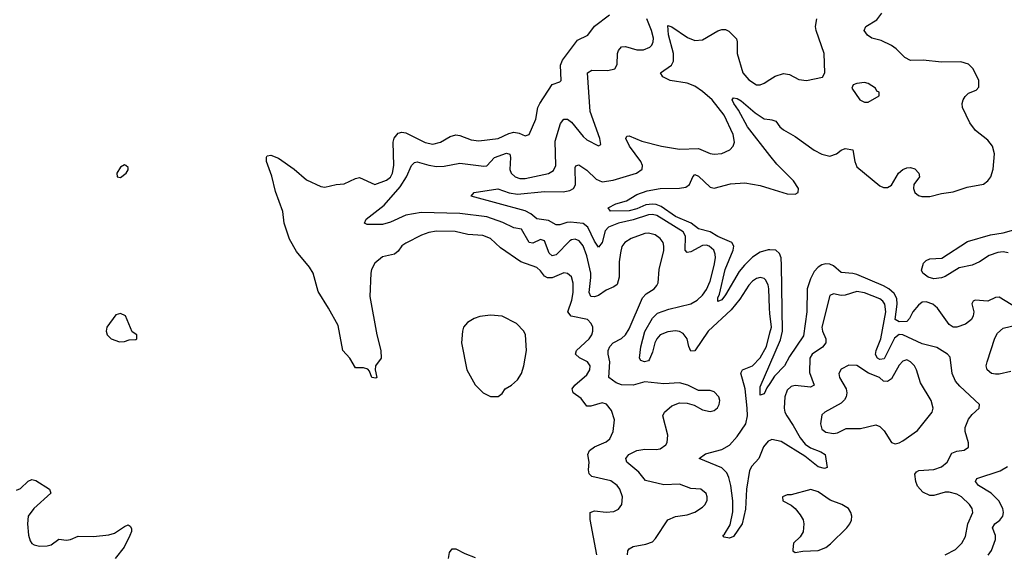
# Model space of a CAD drawing. Header units: inches. Extents: x 1550315 to 1685896, y 510706 to 640504.
# Tile 208 of 256: x 1666107 to 1671216, y 536272 to 539045. Entities that reach past the tile are written whole.
import ezdxf

# ---------------------------------------------------------------- set-up
doc = ezdxf.new("R2010")
doc.units = ezdxf.units.IN
doc.header["$MEASUREMENT"] = 0
doc.layers.add('B6563', color=7, linetype='Continuous')
doc.layers.add('B6573', color=7, linetype='Continuous')

msp = doc.modelspace()

# ---------------------------------------------------------------- linework, layer by layer
at = {"layer": 'B6563', "color": 5}
for points, elevation in [([(1669102, 536270), (1669066.9, 536453.1), (1669067.4, 536490), (1669090, 536497.5), (1669150, 536491), (1669190, 536494.7), (1669213.4, 536506.6), (1669231, 536530), (1669234, 536570), (1669220.7, 536610), (1669206.6, 536630), (1669173.8, 536653.8), (1669076, 536676), (1669061.7, 536690), (1669057.6, 536710), (1669061.6, 536750), (1669054.9, 536790), (1669062.8, 536810), (1669089.7, 536830.3), (1669150, 536856.3), (1669168.9, 536871.1), (1669186.1, 536910), (1669194, 536970), (1669178.5, 537018.5), (1669151, 537051), (1669130, 537057.8), (1669070, 537040.1), (1669050, 537041.3), (1669020.5, 537080.5), (1668978, 537110), (1668974.3, 537130), (1668986.7, 537150), (1669050, 537203.3), (1669066, 537230), (1669066.7, 537250), (1669053, 537270), (1669011.6, 537291.6), (1668991.7, 537310), (1668995.5, 537330), (1669062.5, 537390), (1669076.2, 537410), (1669081.2, 537430), (1669080.4, 537450), (1669072.8, 537470), (1669052.7, 537490), (1668968.1, 537508.1), (1668950.4, 537530), (1668971.1, 537590), (1668978.5, 537630), (1668978.2, 537678.2), (1668970, 537711.3), (1668950, 537729.8), (1668930, 537732.7), (1668870, 537706.4), (1668845.8, 537705.8), (1668830, 537715.2), (1668810, 537742.9), (1668790, 537760.8), (1668707.3, 537790), (1668601.8, 537861.8), (1668550, 537910.7), (1668510, 537925.4), (1668431.5, 537931.5), (1668366.8, 537946.8), (1668270, 537948.7), (1668230, 537941.3), (1668192, 537928), (1668110, 537886.2), (1668090, 537872.4), (1668070, 537845.1), (1668051.7, 537830), (1667990, 537815.3), (1667950, 537783.2), (1667932.5, 537750), (1667928.5, 537730), (1667924.1, 537610), (1667959.3, 537410), (1667981.4, 537330), (1667982, 537290), (1667952.9, 537250), (1667951.6, 537230), (1667959.1, 537190), (1667953.9, 537186.1), (1667934, 537190), (1667922.7, 537222.7), (1667913.3, 537233.3), (1667890, 537239.8), (1667850, 537239.6), (1667820.5, 537290), (1667784.2, 537330), (1667758.4, 537458.4), (1667708.7, 537550), (1667655.2, 537635.2), (1667628.7, 537730), (1667610, 537761.3), (1667543.7, 537843.7), (1667507.5, 537907.5), (1667478.6, 537990), (1667472.3, 538050), (1667433.7, 538153.7), (1667414.2, 538234.2), (1667388, 538310), (1667387.1, 538332.9), (1667390, 538338.8), (1667410, 538343), (1667450, 538327.2), (1667530.9, 538270.9), (1667595.4, 538215.4), (1667670, 538179.8), (1667690, 538177.6), (1667749.2, 538190.8), (1667790, 538194.5), (1667850, 538222.6), (1667870, 538226.4), (1667950, 538191.4), (1668010, 538212.3), (1668030, 538228.8), (1668040.6, 538250), (1668048.5, 538290), (1668045, 538410), (1668050, 538430.2), (1668070, 538456.3), (1668090, 538462), (1668110, 538459.5), (1668210, 538409.1), (1668250, 538400.1), (1668289.7, 538410), (1668339.6, 538440.4), (1668370, 538447.8), (1668390, 538445.5), (1668450, 538421.9), (1668490, 538416.6), (1668590, 538428.5), (1668644.8, 538455.2), (1668670, 538461.7), (1668697.7, 538457.7), (1668730, 538443.7), (1668750, 538450.6), (1668784.6, 538530), (1668795.9, 538590), (1668805.5, 538610), (1668870, 538709), (1668910, 538722.6), (1668916, 538730), (1668913.2, 538810), (1668924.1, 538835.9), (1669001.1, 538938.9), (1669054.8, 538965.2), (1669090, 539011.2), (1669166.6, 539070)], 380), ([(1669260.3, 536270), (1669263.1, 536290), (1669270, 536300.4), (1669290, 536313.1), (1669355, 536325), (1669390, 536337.6), (1669406.2, 536353.8), (1669470, 536451.6), (1669510, 536469.1), (1669570, 536477.3), (1669610, 536491.6), (1669650, 536516.5), (1669663.5, 536530), (1669673.4, 536553.4), (1669674.5, 536570), (1669668.5, 536588.5), (1669641.2, 536610), (1669590, 536614.6), (1669530, 536636.5), (1669450, 536633.1), (1669354.6, 536654.6), (1669318.8, 536698.8), (1669257.4, 536750), (1669252.9, 536770), (1669266.9, 536790), (1669309.9, 536810.1), (1669350, 536817.4), (1669410, 536815.3), (1669430, 536819), (1669459.1, 536840.9), (1669467.1, 536852.9), (1669469.8, 536890), (1669444.8, 536990), (1669452.1, 537010), (1669490, 537042.8), (1669530, 537057.3), (1669570, 537056), (1669605.9, 537045.9), (1669650, 537022.4), (1669690, 537013), (1669710, 537019.1), (1669727.5, 537032.5), (1669737, 537050), (1669739.5, 537070), (1669734, 537090), (1669710, 537114.5), (1669690, 537122), (1669630, 537122.9), (1669573.2, 537150), (1669530, 537162), (1669450, 537156.8), (1669350, 537166.5), (1669290, 537149.4), (1669230, 537151.2), (1669201.5, 537161.5), (1669163.7, 537190), (1669168.9, 537270), (1669160.3, 537310), (1669160.6, 537330), (1669168.2, 537350), (1669187, 537370), (1669230, 537392), (1669251.1, 537410), (1669270, 537442.4), (1669338, 537602), (1669357, 537623), (1669398.3, 537650), (1669413.4, 537666.6), (1669419.4, 537680.6), (1669424.6, 537750), (1669448.7, 537848.7), (1669449.8, 537870), (1669445, 537890), (1669430.8, 537910), (1669404.2, 537930), (1669370, 537939), (1669350, 537936.2), (1669279.3, 537910), (1669246.3, 537890), (1669231.7, 537868.3), (1669223.8, 537836.2), (1669217.5, 537790), (1669216.8, 537710), (1669207.7, 537672.3), (1669190, 537659.9), (1669150, 537643.2), (1669110, 537615.7), (1669090, 537608.2), (1669070, 537609), (1669061.7, 537630), (1669071.2, 537708.8), (1669069.9, 537730), (1669050, 537821.1), (1669030, 537873.2), (1669010, 537898), (1668990, 537907.1), (1668970, 537904.3), (1668961.6, 537898.4), (1668890, 537826.1), (1668870, 537820.7), (1668854.8, 537834.8), (1668830, 537898.2), (1668810, 537904.6), (1668770, 537886), (1668750, 537889.2), (1668710, 537958.5), (1668670, 537966.6), (1668614.2, 537994.2), (1668530, 538022.1), (1668390, 538040.1), (1668190, 538045.6), (1668110, 538032.2), (1668030, 537995.4), (1667990, 537983.8), (1667910, 537982.4), (1667896, 537990), (1667905.1, 538010), (1667997.2, 538082.8), (1668081.6, 538178.4), (1668113.6, 538230), (1668140.3, 538290), (1668155, 538305), (1668170, 538308.4), (1668230, 538290.1), (1668270, 538284.4), (1668310, 538285.9), (1668390, 538302), (1668514.8, 538285.2), (1668530, 538288), (1668570.7, 538330), (1668633.5, 538353.5), (1668650, 538348.2), (1668653.6, 538330), (1668650, 538268.5), (1668656.2, 538250), (1668677.3, 538230), (1668702.4, 538222.4), (1668730, 538221.9), (1668850, 538247.5), (1668875.9, 538264.1), (1668888.4, 538290), (1668884.7, 538415.3), (1668913.7, 538506.3), (1668930, 538530.2), (1668950, 538529.2), (1668970, 538513.2), (1669030, 538439.7), (1669050, 538422.6), (1669110, 538390.7), (1669122, 538398), (1669116.8, 538430), (1669066.8, 538570), (1669053.6, 538770), (1669076, 538784), (1669157.8, 538782.2), (1669194.5, 538790), (1669207.6, 538812.4), (1669209.1, 538870), (1669213.6, 538886.4), (1669230, 538905.5), (1669250, 538906.8), (1669310, 538889.4), (1669344, 538890), (1669376.8, 538903.2), (1669387.1, 538912.9), (1669394.7, 538930), (1669395.4, 538950), (1669385.6, 538990), (1669361.5, 539050)], 360), ([(1670000, 537522.2), (1669997.1, 537550), (1669993.8, 537650), (1669989.9, 537669.9), (1669976.7, 537696.7), (1669970, 537703.9), (1669950, 537708), (1669930, 537702.4), (1669909.4, 537690), (1669890, 537668.8), (1669844.4, 537595.6), (1669799.4, 537540.6), (1669679.8, 537430), (1669610, 537328.3), (1669590, 537325.7), (1669579.2, 537350), (1669569.9, 537390), (1669550, 537417.5), (1669530, 537427.9), (1669510, 537431.6), (1669470, 537426.9), (1669431, 537410), (1669412.3, 537390), (1669401.8, 537370), (1669390, 537320.5), (1669375.2, 537284.8), (1669370, 537276.4), (1669349, 537270), (1669330, 537278.4), (1669322.6, 537290), (1669329.1, 537349.1), (1669350, 537428), (1669390, 537497.8), (1669416.6, 537523.4), (1669475.6, 537544.4), (1669590, 537572.4), (1669622, 537590), (1669650, 537616.1), (1669670, 537645.7), (1669689.6, 537690), (1669710.6, 537770), (1669717.4, 537810), (1669716.4, 537830), (1669709, 537850), (1669685.1, 537870), (1669670, 537875.3), (1669650, 537874.2), (1669590, 537841.7), (1669570, 537838.2), (1669560.8, 537850), (1669562.3, 537922.3), (1669550, 537945.5), (1669412.8, 538030), (1669390, 538035.6), (1669370, 538033.8), (1669290, 538007.1), (1669214.2, 537990), (1669162.6, 537970), (1669144.9, 537950), (1669129.5, 537890.5), (1669110, 537866), (1669090, 537897.4), (1669055.6, 537970), (1669030, 537988.1), (1668964.6, 537995.4), (1668946.1, 537993.9), (1668910, 537980.8), (1668890, 537981.3), (1668850, 538003.5), (1668790, 538011.9), (1668758.5, 538038.5), (1668730, 538053.3), (1668449.2, 538130), (1668465.2, 538150), (1668588.5, 538168.5), (1668646.6, 538146.6), (1668690, 538140.9), (1668830, 538154.6), (1668927.2, 538152.8), (1668961, 538159), (1668980.3, 538170), (1668990.4, 538189.6), (1668990, 538278), (1668992.9, 538287.1), (1669007.6, 538292.4), (1669050, 538265.5), (1669098.4, 538218.4), (1669130, 538204.2), (1669186.4, 538213.6), (1669307.8, 538250), (1669336.4, 538270), (1669339.4, 538290), (1669330.6, 538310), (1669271.6, 538390), (1669251.6, 538430), (1669258, 538442), (1669270, 538443.1), (1669335.4, 538415.4), (1669436.3, 538390), (1669530, 538374.2), (1669630, 538377.6), (1669690, 538350.9), (1669710, 538348), (1669750, 538351.1), (1669792.4, 538370), (1669809.7, 538390), (1669816.8, 538410), (1669809.8, 538450), (1669762, 538550), (1669699.3, 538630), (1669650, 538673.9), (1669610, 538700.7), (1669570, 538716.9), (1669482.4, 538730), (1669443.9, 538750), (1669432.8, 538770), (1669488.7, 538810), (1669499.2, 538830), (1669499.2, 538870), (1669473.7, 538966.3), (1669470, 539015.5), (1669490, 539009), (1669572.5, 538952.5), (1669610, 538937.7), (1669650, 538940.9), (1669730, 538988.1), (1669750, 538995.3), (1669770, 538995.3), (1669786.7, 538986.7), (1669825.5, 538945.5), (1669830.4, 538930), (1669830.3, 538870), (1669859.6, 538770), (1669890, 538733.1), (1669930, 538708.2), (1669950, 538708), (1669970, 538715.6), (1670000, 538735)], 340), ([(1670000, 538340.9), (1669882.9, 538490), (1669836.3, 538576.3), (1669812.5, 538610), (1669803.1, 538630), (1669810, 538639.5), (1669830, 538636.6), (1669850, 538624), (1669923.2, 538563.2), (1669970, 538531.9), (1670000, 538528.1)], 320), ([(1670000, 537851.5), (1669990, 537851.9), (1669950, 537839.7), (1669910, 537814), (1669867.2, 537772.8), (1669840.4, 537739.6), (1669770, 537618), (1669750, 537592.2), (1669730, 537583.6), (1669730, 537602.8), (1669738.1, 537621.9), (1669766.9, 537750), (1669808.3, 537850), (1669813, 537870), (1669801.9, 537890), (1669730, 537921.5), (1669690, 537945.2), (1669630, 537961.1), (1669590.6, 537990.6), (1669510, 538024.7), (1669435.8, 538075.8), (1669410, 538086.7), (1669390, 538089.2), (1669355.5, 538084.5), (1669310, 538064.6), (1669270, 538054.7), (1669172.7, 538052.7), (1669160.9, 538070), (1669199.5, 538090), (1669254.9, 538105.1), (1669310, 538138.4), (1669362.8, 538157.2), (1669430.1, 538170.1), (1669530, 538171.5), (1669563.1, 538176.9), (1669582, 538190), (1669598.9, 538230), (1669610, 538242), (1669630, 538234.4), (1669690, 538176.9), (1669710, 538171.1), (1669794.4, 538194.4), (1669870, 538199), (1669950, 538185.3), (1670000, 538169.6)], 320), ([(1670000, 536863.3), (1669990, 536858.7), (1669966.5, 536830), (1669941.4, 536770), (1669906.1, 536730), (1669893.5, 536706.5), (1669879.1, 536610), (1669873.5, 536506.5), (1669855.8, 536430), (1669810, 536365.1), (1669790, 536356.9), (1669761.7, 536361.7), (1669755.1, 536370), (1669763.7, 536376.3), (1669793.9, 536426.1), (1669807.8, 536492.2), (1669806.6, 536550), (1669797.2, 536630), (1669787.3, 536670), (1669775.6, 536695.6), (1669750, 536720.7), (1669632.7, 536770), (1669666, 536794), (1669750, 536816.3), (1669790, 536839.3), (1669830, 536883), (1669874.1, 536950), (1669882.8, 536990), (1669881.7, 537030), (1669870.6, 537130.6), (1669848.1, 537211.9), (1669856.8, 537230), (1669910, 537250.1), (1669950, 537291.4), (1669981.5, 537350), (1670000, 537421.2)], 340), ([(1670000, 537159), (1669984.5, 537135.5), (1669970, 537104.7), (1669950, 537097.2), (1669950, 537140.5), (1670000, 537257.3)], 320), ([(1666090, 536605.3), (1666110, 536613.5), (1666150, 536652.1), (1666170, 536659.7), (1666190, 536655), (1666261.3, 536610), (1666268.7, 536590), (1666180.2, 536510), (1666151.2, 536470), (1666147.8, 536430), (1666152.1, 536372.1), (1666161.6, 536341.6), (1666169.1, 536329.1), (1666181.1, 536321.1), (1666210, 536314.6), (1666250, 536316.1), (1666270, 536322.4), (1666310, 536350.2), (1666350, 536345.8), (1666370, 536348.4), (1666410, 536367.1), (1666490, 536365), (1666570, 536373.1), (1666597.8, 536382.2), (1666650, 536417.2), (1666670, 536425.3), (1666679.2, 536419.2), (1666686.3, 536406.3), (1666686.2, 536390), (1666678.6, 536370), (1666648.1, 536310), (1666602.8, 536250)], 380), ([(1668332.4, 536250), (1668337.4, 536282.6), (1668350, 536300.5), (1668370, 536301.3), (1668416.2, 536276.2), (1668470, 536256.5)], 380)]:
    msp.add_lwpolyline(points, dxfattribs=dict(at, elevation=elevation))
at = {"layer": 'B6563', "color": 5, "elevation": 420}
for points in [[(1666650, 538292.3), (1666630, 538281.2), (1666611, 538250), (1666612, 538230), (1666630, 538226.4), (1666659.3, 538250), (1666670, 538266), (1666670, 538278), (1666658, 538290)], [(1666630, 537522), (1666605.4, 537514.6), (1666559.1, 537450), (1666555.5, 537430), (1666560.7, 537410), (1666581, 537390), (1666624.7, 537375.3), (1666650, 537376), (1666674.6, 537385.4), (1666710, 537386.8), (1666715.3, 537390), (1666715.3, 537410), (1666690, 537426), (1666655.3, 537510)], [(1668550, 537512.2), (1668493.8, 537506.2), (1668464.5, 537495.5), (1668430, 537474), (1668410.4, 537450), (1668403.7, 537430), (1668399.5, 537370), (1668426.7, 537230), (1668470, 537150.7), (1668511.3, 537110), (1668550, 537090.8), (1668590, 537091), (1668610, 537106), (1668625.2, 537130), (1668658, 537150), (1668690, 537178), (1668711.2, 537210), (1668723.5, 537250), (1668736.9, 537330), (1668731, 537410), (1668722, 537430), (1668685.1, 537470), (1668610, 537508.3)]]:
    msp.add_lwpolyline(points, close=True, dxfattribs=at)
at = {"layer": 'B6573', "color": 5}
for points, elevation in [([(1670000, 538528.1), (1670010, 538526.9), (1670030, 538518.9), (1670051.1, 538490), (1670070, 538473.4), (1670130, 538439), (1670229.2, 538369.2), (1670270, 538348.1), (1670310, 538338.2), (1670344.7, 538350), (1670370, 538369), (1670390, 538377.4), (1670430.9, 538370.9), (1670439.6, 538310), (1670450, 538282.4), (1670570, 538184), (1670590, 538174.9), (1670610, 538175.5), (1670630, 538187.2), (1670667.7, 538250), (1670690, 538268.9), (1670710, 538277.3), (1670730, 538279.3), (1670752.2, 538272.2), (1670773, 538250), (1670775.5, 538230), (1670747, 538190), (1670744.3, 538170), (1670751.7, 538150), (1670770, 538134), (1670787.6, 538127.6), (1670830, 538127.9), (1670890, 538144.4), (1670950, 538151.8), (1671023.3, 538176.7), (1671107.4, 538192.6), (1671131, 538209), (1671145.6, 538230), (1671158.2, 538270), (1671164.5, 538350), (1671154.2, 538390), (1671130, 538420.4), (1671066.4, 538470), (1671037.2, 538510), (1670999.7, 538590), (1670998, 538610), (1671002.4, 538630), (1671013.4, 538646.6), (1671030, 538663.8), (1671070, 538680.7), (1671083.7, 538696.3), (1671084.5, 538730), (1671055.1, 538790), (1671030, 538814), (1670990, 538827.7), (1670890, 538825.3), (1670795, 538835), (1670730, 538834.2), (1670699.1, 538850), (1670654.4, 538894.4), (1670630, 538911), (1670577.2, 538937.2), (1670529.3, 538950), (1670506.1, 538966.1), (1670489.5, 538990), (1670498, 539010), (1670554.8, 539045.2), (1670579.8, 539080.2)], 320), ([(1670000, 538735), (1670027.3, 538752.7), (1670070, 538766), (1670100.7, 538760.7), (1670150, 538735.8), (1670189.6, 538730.4), (1670272, 538748), (1670285.2, 538770), (1670281.4, 538870), (1670239.2, 538990), (1670236.8, 539010), (1670243.8, 539050)], 340), ([(1670000, 538169.6), (1670090, 538141.4), (1670130, 538140.7), (1670146, 538150), (1670148.5, 538170), (1670122.2, 538210), (1670035.6, 538295.6), (1670000, 538340.9)], 320), ([(1671235.8, 537835.8), (1671210, 537840.8), (1671182.1, 537837.9), (1671137.4, 537822.6), (1671087.5, 537790), (1671050, 537771.7), (1670981.5, 537758.5), (1670910, 537712.6), (1670890, 537707.1), (1670850, 537701.7), (1670820.7, 537710), (1670792.8, 537730), (1670786.9, 537746.9), (1670796.8, 537783.2), (1670810, 537797), (1670830, 537804.6), (1670891.5, 537808.5), (1671024.5, 537895.5), (1671144.5, 537930), (1671210, 537939.1), (1671265.2, 537954.8)], 280), ([(1670000, 537257.3), (1670054.8, 537385.2), (1670065, 537430), (1670060.6, 537770), (1670057.6, 537810), (1670050, 537833.3), (1670030, 537850.5), (1670000, 537851.5)], 320), ([(1671282.4, 537550), (1671190, 537606), (1671170, 537604.7), (1671130, 537585.1), (1671064.7, 537590), (1671054.6, 537585.4), (1671048.4, 537571.6), (1671057.3, 537530), (1671055.3, 537510), (1671046, 537490), (1671014, 537466), (1670970, 537450.3), (1670950, 537449.9), (1670930, 537464.1), (1670869.5, 537550), (1670844.7, 537570), (1670810, 537582.6), (1670790, 537579.9), (1670770, 537564.9), (1670740.9, 537530), (1670723.9, 537496.1), (1670710, 537479.4), (1670670, 537478.5), (1670648.9, 537490), (1670660.8, 537570), (1670658.7, 537598.7), (1670644.5, 537624.5), (1670616.4, 537650), (1670590, 537665.6), (1670450, 537723.2), (1670430, 537729.5), (1670370, 537734.5), (1670330, 537768.1), (1670310, 537777.8), (1670290, 537779.4), (1670270, 537774.6), (1670250, 537762.3), (1670230, 537739.3), (1670210, 537702), (1670192.3, 537650), (1670190.6, 537530.6), (1670174.8, 537405.2), (1670100.8, 537299.2), (1670075.3, 537250), (1670024.2, 537195.8), (1670000, 537159)], 320), ([(1670908.5, 536270), (1670962.4, 536297.6), (1670996.4, 536330), (1671014.8, 536365.2), (1671026.6, 536430), (1671053.5, 536490), (1671049.8, 536510), (1671036, 536530), (1670994.2, 536570), (1670970, 536584), (1670930, 536594.6), (1670910, 536594.4), (1670850, 536577.2), (1670830, 536577.5), (1670794.1, 536594.1), (1670765.7, 536625.7), (1670757, 536650), (1670752.6, 536687.4), (1670760.2, 536699.8), (1670772.2, 536707.8), (1670850, 536712.9), (1670890, 536726.3), (1670918.9, 536750), (1670943.4, 536796.6), (1670970, 536807.6), (1671007.9, 536812.1), (1671030, 536828), (1671030.7, 536850), (1671012.5, 536910), (1671012.6, 536930), (1671030, 536972.9), (1671050, 536998.3), (1671085.6, 537030), (1671087.6, 537050), (1670984.8, 537144.8), (1670963.1, 537170), (1670945.5, 537210), (1670934.6, 537294.6), (1670920.7, 537310), (1670865.6, 537345.6), (1670790, 537364.6), (1670690, 537410.7), (1670670, 537413.1), (1670647, 537393), (1670592.8, 537287.2), (1670570, 537283.1), (1670557.3, 537290), (1670548.3, 537308.3), (1670550.3, 537330), (1670575.7, 537390), (1670600.9, 537530), (1670596.7, 537570), (1670586, 537586), (1670570, 537598.4), (1670490, 537629.3), (1670450, 537636.4), (1670390, 537617.3), (1670370, 537615.2), (1670330, 537622.7), (1670310, 537615.6), (1670269.5, 537450), (1670272.8, 537430), (1670290.1, 537390.1), (1670289.1, 537370), (1670273.5, 537346.5), (1670218.2, 537310), (1670207.6, 537290), (1670205.2, 537214.8), (1670230.1, 537149.9), (1670210, 537138.9), (1670130, 537148.6), (1670110, 537143.4), (1670090, 537123.1), (1670077.3, 537090), (1670073.9, 537030), (1670076.8, 537010), (1670087.8, 536990), (1670121.1, 536941.1), (1670156.4, 536876.4), (1670183.5, 536843.5), (1670210, 536824.4), (1670264.2, 536804.2), (1670286.7, 536790), (1670296.7, 536723.3), (1670283, 536717), (1670250, 536725.3), (1670181.8, 536781.8), (1670057.4, 536857.4), (1670010, 536867.9), (1670000, 536863.3)], 340), ([(1670000, 537421.2), (1670007.5, 537450), (1670000, 537522.2)], 340), ([(1671250, 537220.5), (1671190, 537207.5), (1671170, 537207.5), (1671150, 537210.8), (1671127.1, 537230), (1671122.3, 537250), (1671126.6, 537270), (1671166.6, 537393.4), (1671180.8, 537419.2), (1671210, 537444.9), (1671290, 537464)], 320), ([(1671132, 536268), (1671150, 536292.9), (1671169.9, 536350), (1671171.2, 536370), (1671155, 536410), (1671166.8, 536430), (1671192.1, 536450), (1671207.7, 536470), (1671211.7, 536490), (1671208.7, 536510), (1671188.4, 536550), (1671148.1, 536590), (1671082.8, 536630), (1671066.4, 536650), (1671074.1, 536665.9), (1671195.4, 536704.6), (1671232.2, 536727.8)], 320)]:
    msp.add_lwpolyline(points, dxfattribs=dict(at, elevation=elevation))
for points, elevation in [([(1670490, 538719), (1670450, 538715.3), (1670431.6, 538708.4), (1670424.7, 538690), (1670466, 538630), (1670490, 538618), (1670510, 538618), (1670566, 538650), (1670566, 538670), (1670555.3, 538675.3), (1670548, 538690), (1670510, 538714)], 340), ([(1670710, 537280.4), (1670690, 537275.1), (1670670, 537254), (1670630, 537182), (1670610, 537169.1), (1670590, 537170.6), (1670568.4, 537190), (1670511.8, 537211.8), (1670450, 537252.6), (1670410, 537253.3), (1670370, 537232.4), (1670357.4, 537210), (1670361.5, 537190), (1670396.1, 537130), (1670398.8, 537110), (1670395.1, 537090), (1670386.5, 537073.5), (1670370, 537056.5), (1670284.9, 537010), (1670270, 536995.1), (1670262.4, 536950), (1670270, 536921.6), (1670290, 536905.2), (1670330, 536898.7), (1670350, 536902.8), (1670395.4, 536924.6), (1670470, 536924.4), (1670550, 536943.5), (1670570, 536935.5), (1670593.3, 536913.3), (1670630, 536852.2), (1670650, 536846), (1670670, 536850.3), (1670690, 536861.5), (1670764.8, 536915.2), (1670841.6, 537010), (1670847.8, 537030), (1670837.2, 537070), (1670781.7, 537161.7), (1670760.3, 537230), (1670749.8, 537249.8), (1670730, 537271.1)], 360), ([(1670212, 536608), (1670110, 536581.2), (1670090, 536581.2), (1670064.7, 536570), (1670066.8, 536550), (1670110, 536526.8), (1670130, 536510.8), (1670157.5, 536477.5), (1670171.5, 536451.5), (1670176.5, 536430), (1670171.6, 536388.4), (1670156.5, 536363.5), (1670122, 536330), (1670118, 536298), (1670118, 536290), (1670130, 536281), (1670170, 536288), (1670250, 536292.7), (1670290, 536307.7), (1670313.7, 536326.3), (1670399.5, 536410), (1670414, 536430), (1670422.9, 536450), (1670425.1, 536470), (1670419.6, 536490), (1670407, 536510), (1670372.7, 536530), (1670313, 536553), (1670250, 536596.4)], 360)]:
    msp.add_lwpolyline(points, close=True, dxfattribs=dict(at, elevation=elevation))

doc.saveas('drawing.dxf')
